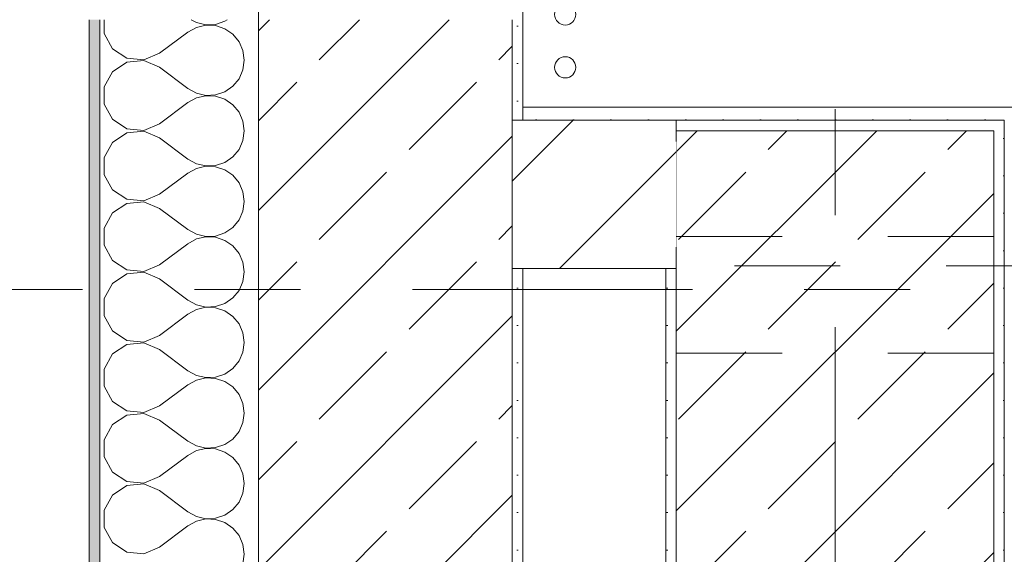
# Model space of a CAD drawing. Header units: metres. Extents: x -4 to 100, y -11 to 17.
# Tile 27 of 256: x -0.241 to 0.69, y 5.6 to 6.105. Entities that reach past the tile are written whole.
import ezdxf

# ---------------------------------------------------------------- set-up
doc = ezdxf.new("R2010")
doc.units = ezdxf.units.M
doc.header["$MEASUREMENT"] = 0
for name, pattern in [('Achse', [0.2, 0.1, -0.05, 0, -0.05]), ('Strichlinie doppelt', [0.546806, 0.264583, -0.105833, 0.070556, -0.105833]), ('Untersicht', [0.1, 0.075, -0.025]), ('Wipeout_Contour', [1, 0, -1])]:
    doc.linetypes.add(name, pattern=pattern)
for name, color, linetype in [('152 - Bemaßung_ Beschriftung.Ausbau', 7, 'Continuous'), ('451 - Universal.Achsen Raster', 7, 'Continuous'), ('603 - Struktur.Bodenplatte_ Decke Roh', 7, 'Continuous'), ('604 - Struktur.Wand Aussen', 7, 'Continuous'), ('605 - Struktur.Wand Innen', 7, 'Continuous'), ('607 - Struktur.Stütze', 7, 'Continuous'), ('608 - Struktur.Träger', 7, 'Continuous'), ('650 - Abdeckung.Fußboden Aufbau', 7, 'Continuous'), ('801 - HKLSE.Heizung_ Klima_ Lüftung', 7, 'Continuous'), ('Neubau_606 - Struktur.Wand Innen Ausbau', 7, 'Continuous'), ('Neubau_653 - Abdeckung.TB Verkofferung', 7, 'Continuous')]:
    doc.layers.add(name, color=color, linetype=linetype)
doc.styles.add('ERSTELLTER_STIL_2', font='txt')
doc.dimstyles.new('ERSTELLTER_STIL__3', dxfattribs={"dimtxt": 0.1, "dimasz": 0.0532, "dimexe": 0.18, "dimexo": 0.0625, "dimgap": 0, "dimtad": 1, "dimzin": 0, "dimdsep": 46, "dimtxsty": 'ERSTELLTER_STIL_2', "dimblk": 'ARROWHEAD_2', "dimblk1": 'ARROWHEAD_2', "dimblk2": 'ARROWHEAD_2', "dimcen": 0.09, "dimse1": 1, "dimse2": 1, "dimclrd": 7, "dimclre": 7, "dimclrt": 7, "dimazin": 0, "dimtfac": 1, "dimtdec": 4, "dimtmove": 0, "dimatfit": 3, "dimfxl": 1, "dimtolj": 1, "dimtzin": 0, "dimarcsym": 0})
doc.dimstyles.new('ERSTELLTER_STIL__4', dxfattribs={"dimtxt": 0.1, "dimasz": 0.0532, "dimexe": 0.18, "dimexo": 0.0625, "dimgap": 0, "dimtad": 1, "dimzin": 0, "dimdsep": 46, "dimtxsty": 'ERSTELLTER_STIL_2', "dimblk": 'ARROWHEAD_2', "dimblk1": 'ARROWHEAD_2', "dimblk2": 'ARROWHEAD_2', "dimcen": 0.09, "dimse1": 1, "dimse2": 1, "dimclrd": 7, "dimclre": 7, "dimclrt": 7, "dimazin": 0, "dimtfac": 1, "dimtdec": 4, "dimtmove": 2, "dimatfit": 3, "dimfxl": 1, "dimtolj": 1, "dimtzin": 0, "dimarcsym": 0})
doc.dimstyles.new('ERSTELLTER_STIL__5', dxfattribs={"dimtxt": 0.1, "dimasz": 0.0532, "dimexe": 0.18, "dimexo": 0.0625, "dimgap": 0, "dimtad": 1, "dimtih": 1, "dimtoh": 1, "dimzin": 0, "dimdsep": 46, "dimtxsty": 'ERSTELLTER_STIL_2', "dimblk": 'ARROWHEAD_2', "dimblk1": 'ARROWHEAD_2', "dimblk2": 'ARROWHEAD_2', "dimcen": 0.09, "dimse1": 1, "dimse2": 1, "dimclrd": 7, "dimclre": 7, "dimclrt": 7, "dimazin": 0, "dimtfac": 1, "dimtdec": 4, "dimtmove": 0, "dimatfit": 3, "dimfxl": 1, "dimtolj": 1, "dimtzin": 0, "dimarcsym": 0})
pattern_1 = [(45, (0, 0), (-0.0848528, 0.0848528), []), (45, (-0.04243, 0.04243), (-0.0848528, 0.0848528), [0.09, -0.03])]
pattern_2 = [(45, (0, 0), (-0.01767767, 0.01767767), [0, -0.025])]
pattern_3 = [(45, (0, 0), (-0.0636396, 0.0636396), [])]

# ---------------------------------------------------------------- blocks, each defined once
blk = doc.blocks.new('*X17')
at = {"layer": 'Neubau_606 - Struktur.Wand Innen Ausbau', "color": 7, "linetype": 'Continuous', "lineweight": 5}
for p, q in [((0.24074, 5.99467), (0.23821, 5.9926)), ((0.24362, 5.99621), (0.24074, 5.99467)), ((0.24675, 5.99716), (0.24362, 5.99621)), ((0.25, 5.99748), (0.24675, 5.99716)), ((0.25325, 5.99716), (0.25, 5.99748)), ((0.25638, 5.99621), (0.25325, 5.99716)), ((0.25926, 5.99467), (0.25638, 5.99621)), ((0.26179, 5.9926), (0.25926, 5.99467)), ((0.27407, 5.99467), (0.27155, 5.9926)), ((0.27696, 5.99621), (0.27407, 5.99467)), ((0.28008, 5.99716), (0.27696, 5.99621)), ((0.28333, 5.99748), (0.28008, 5.99716)), ((0.28658, 5.99716), (0.28333, 5.99748)), ((0.28971, 5.99621), (0.28658, 5.99716)), ((0.29259, 5.99467), (0.28971, 5.99621)), ((0.29512, 5.9926), (0.29259, 5.99467)), ((0.30741, 5.99467), (0.30488, 5.9926)), ((0.31029, 5.99621), (0.30741, 5.99467)), ((0.31342, 5.99716), (0.31029, 5.99621)), ((0.31667, 5.99748), (0.31342, 5.99716)), ((0.31992, 5.99716), (0.31667, 5.99748)), ((0.32304, 5.99621), (0.31992, 5.99716)), ((0.32593, 5.99467), (0.32304, 5.99621)), ((0.32845, 5.9926), (0.32593, 5.99467)), ((0.34074, 5.99467), (0.33821, 5.9926)), ((0.34362, 5.99621), (0.34074, 5.99467)), ((0.34675, 5.99716), (0.34362, 5.99621)), ((0.35, 5.99748), (0.34675, 5.99716)), ((0.35325, 5.99716), (0.35, 5.99748)), ((0.35638, 5.99621), (0.35325, 5.99716)), ((0.35926, 5.99467), (0.35638, 5.99621)), ((0.36179, 5.9926), (0.35926, 5.99467)), ((0.23614, 5.99008), (0.235, 5.98794)), ((0.23821, 5.9926), (0.23614, 5.99008)), ((0.26386, 5.99008), (0.26179, 5.9926)), ((0.2654, 5.98719), (0.26386, 5.99008)), ((0.26635, 5.98407), (0.2654, 5.98719)), ((0.26667, 5.98082), (0.26635, 5.98407)), ((0.26699, 5.98407), (0.26667, 5.98082)), ((0.26794, 5.98719), (0.26699, 5.98407)), ((0.26948, 5.99008), (0.26794, 5.98719)), ((0.27155, 5.9926), (0.26948, 5.99008)), ((0.29719, 5.99008), (0.29512, 5.9926)), ((0.29873, 5.98719), (0.29719, 5.99008)), ((0.29968, 5.98407), (0.29873, 5.98719)), ((0.3, 5.98082), (0.29968, 5.98407)), ((0.30032, 5.98407), (0.3, 5.98082)), ((0.30127, 5.98719), (0.30032, 5.98407)), ((0.30281, 5.99008), (0.30127, 5.98719)), ((0.30488, 5.9926), (0.30281, 5.99008)), ((0.33052, 5.99008), (0.32845, 5.9926)), ((0.33206, 5.98719), (0.33052, 5.99008)), ((0.33301, 5.98407), (0.33206, 5.98719)), ((0.33333, 5.98082), (0.33301, 5.98407)), ((0.33365, 5.98407), (0.33333, 5.98082)), ((0.3346, 5.98719), (0.33365, 5.98407)), ((0.33614, 5.99008), (0.3346, 5.98719)), ((0.33821, 5.9926), (0.33614, 5.99008)), ((0.36386, 5.99008), (0.36179, 5.9926)), ((0.3654, 5.98719), (0.36386, 5.99008)), ((0.36635, 5.98407), (0.3654, 5.98719)), ((0.36667, 5.98082), (0.36635, 5.98407)), ((0.36699, 5.98407), (0.36667, 5.98082)), ((0.36794, 5.98719), (0.36699, 5.98407)), ((0.36948, 5.99008), (0.36794, 5.98719)), ((0.36999, 5.9907), (0.36948, 5.99008)), ((0.26667, 5.98082), (0.25, 5.91415)), ((0.26667, 5.98082), (0.28333, 5.91415)), ((0.3, 5.98082), (0.28333, 5.91415)), ((0.3, 5.98082), (0.31667, 5.91415)), ((0.33333, 5.98082), (0.31667, 5.91415)), ((0.33333, 5.98082), (0.35, 5.91415)), ((0.36667, 5.98082), (0.35, 5.91415)), ((0.36667, 5.98082), (0.36999, 5.96753)), ((0.235, 5.97415), (0.25, 5.91415)), ((0.24873, 5.90777), (0.24968, 5.9109)), ((0.24968, 5.9109), (0.25, 5.91415)), ((0.25, 5.91415), (0.25032, 5.9109)), ((0.25032, 5.9109), (0.25127, 5.90777)), ((0.28206, 5.90777), (0.28301, 5.9109)), ((0.28301, 5.9109), (0.28333, 5.91415)), ((0.28333, 5.91415), (0.28365, 5.9109)), ((0.28365, 5.9109), (0.2846, 5.90777)), ((0.3154, 5.90777), (0.31635, 5.9109)), ((0.31635, 5.9109), (0.31667, 5.91415)), ((0.31667, 5.91415), (0.31699, 5.9109)), ((0.31699, 5.9109), (0.31794, 5.90777)), ((0.34873, 5.90777), (0.34968, 5.9109)), ((0.34968, 5.9109), (0.35, 5.91415)), ((0.35, 5.91415), (0.35032, 5.9109)), ((0.35032, 5.9109), (0.35127, 5.90777)), ((0.23971, 5.89875), (0.24259, 5.90029)), ((0.24259, 5.90029), (0.24512, 5.90236)), ((0.24512, 5.90236), (0.24719, 5.90489)), ((0.24719, 5.90489), (0.24873, 5.90777)), ((0.25127, 5.90777), (0.25281, 5.90489)), ((0.25281, 5.90489), (0.25488, 5.90236)), ((0.25488, 5.90236), (0.25741, 5.90029)), ((0.25741, 5.90029), (0.26029, 5.89875)), ((0.27304, 5.89875), (0.27593, 5.90029)), ((0.27593, 5.90029), (0.27845, 5.90236)), ((0.27845, 5.90236), (0.28052, 5.90489)), ((0.28052, 5.90489), (0.28206, 5.90777)), ((0.2846, 5.90777), (0.28614, 5.90489)), ((0.28614, 5.90489), (0.28821, 5.90236)), ((0.28821, 5.90236), (0.29074, 5.90029)), ((0.29074, 5.90029), (0.29362, 5.89875)), ((0.30638, 5.89875), (0.30926, 5.90029)), ((0.30926, 5.90029), (0.31179, 5.90236)), ((0.31179, 5.90236), (0.31386, 5.90489)), ((0.31386, 5.90489), (0.3154, 5.90777)), ((0.31794, 5.90777), (0.31948, 5.90489)), ((0.31948, 5.90489), (0.32155, 5.90236)), ((0.32155, 5.90236), (0.32407, 5.90029)), ((0.32407, 5.90029), (0.32696, 5.89875)), ((0.33971, 5.89875), (0.34259, 5.90029)), ((0.34259, 5.90029), (0.34512, 5.90236)), ((0.34512, 5.90236), (0.34719, 5.90489)), ((0.34719, 5.90489), (0.34873, 5.90777)), ((0.35127, 5.90777), (0.35281, 5.90489)), ((0.35281, 5.90489), (0.35488, 5.90236)), ((0.35488, 5.90236), (0.35741, 5.90029)), ((0.35741, 5.90029), (0.36029, 5.89875)), ((0.235, 5.89765), (0.23658, 5.8978)), ((0.23658, 5.8978), (0.23971, 5.89875)), ((0.26029, 5.89875), (0.26342, 5.8978)), ((0.26342, 5.8978), (0.26667, 5.89748)), ((0.26667, 5.89748), (0.26992, 5.8978)), ((0.26992, 5.8978), (0.27304, 5.89875)), ((0.29362, 5.89875), (0.29675, 5.8978)), ((0.29675, 5.8978), (0.3, 5.89748)), ((0.3, 5.89748), (0.30325, 5.8978)), ((0.30325, 5.8978), (0.30638, 5.89875)), ((0.32696, 5.89875), (0.33008, 5.8978)), ((0.33008, 5.8978), (0.33333, 5.89748)), ((0.33333, 5.89748), (0.33658, 5.8978)), ((0.33658, 5.8978), (0.33971, 5.89875)), ((0.36029, 5.89875), (0.36342, 5.8978)), ((0.36342, 5.8978), (0.36667, 5.89748)), ((0.36667, 5.89748), (0.36992, 5.8978)), ((0.36992, 5.8978), (0.36999, 5.89782))]:
    blk.add_line(p, q, dxfattribs=at)
blk = doc.blocks.new('*X57')
at = {"layer": '604 - Struktur.Wand Aussen', "color": 7, "linetype": 'Continuous', "lineweight": 5}
for p, q in [((-0.16066, 6.105), (-0.16066, 6.09188)), ((-0.07865, 6.105), (-0.07362, 6.10222)), ((-0.04676, 6.10352), (-0.0446, 6.105)), ((-0.07362, 6.09778), (-0.08167, 6.09333)), ((-0.07362, 6.10222), (-0.06466, 6.10013)), ((-0.06466, 6.09987), (-0.07362, 6.09778)), ((-0.06466, 6.10013), (-0.05547, 6.10058)), ((-0.05547, 6.09942), (-0.06466, 6.09987)), ((-0.05547, 6.10058), (-0.04676, 6.10352)), ((-0.04676, 6.09648), (-0.05547, 6.09942)), ((-0.03918, 6.09127), (-0.04676, 6.09648)), ((-0.16066, 6.09188), (-0.15299, 6.07757)), ((-0.10833, 6.07333), (-0.08167, 6.09333)), ((-0.03331, 6.08419), (-0.03918, 6.09127)), ((-0.15299, 6.07757), (-0.13947, 6.06858)), ((-0.0296, 6.07578), (-0.03331, 6.08419)), ((-0.13947, 6.06858), (-0.1233, 6.06705)), ((-0.1233, 6.06705), (-0.10833, 6.07333)), ((-0.02833, 6.06667), (-0.0296, 6.07578)), ((-0.13947, 6.06475), (-0.15299, 6.05576)), ((-0.1233, 6.06629), (-0.13947, 6.06475)), ((-0.10833, 6.06), (-0.1233, 6.06629)), ((-0.10833, 6.06), (-0.08167, 6.04)), ((-0.0296, 6.05756), (-0.02833, 6.06667)), ((-0.15299, 6.05576), (-0.16066, 6.04145)), ((-0.03918, 6.04206), (-0.03331, 6.04914)), ((-0.03331, 6.04914), (-0.0296, 6.05756)), ((-0.16066, 6.04145), (-0.16066, 6.02521)), ((-0.08167, 6.04), (-0.07362, 6.03555)), ((-0.04676, 6.03685), (-0.03918, 6.04206)), ((-0.07362, 6.03112), (-0.08167, 6.02667)), ((-0.07362, 6.03555), (-0.06466, 6.03347)), ((-0.06466, 6.0332), (-0.07362, 6.03112)), ((-0.06466, 6.03347), (-0.05547, 6.03391)), ((-0.05547, 6.03275), (-0.06466, 6.0332)), ((-0.05547, 6.03391), (-0.04676, 6.03685)), ((-0.04676, 6.02981), (-0.05547, 6.03275)), ((-0.16066, 6.02521), (-0.15299, 6.0109)), ((-0.10833, 6.00667), (-0.08167, 6.02667)), ((-0.03918, 6.02461), (-0.04676, 6.02981)), ((-0.03331, 6.01752), (-0.03918, 6.02461)), ((-0.0296, 6.00911), (-0.03331, 6.01752)), ((-0.15299, 6.0109), (-0.13947, 6.00192)), ((-0.1233, 6.00038), (-0.10833, 6.00667)), ((-0.02833, 6), (-0.0296, 6.00911)), ((-0.13947, 5.99808), (-0.15299, 5.9891)), ((-0.13947, 6.00192), (-0.1233, 6.00038)), ((-0.1233, 5.99962), (-0.13947, 5.99808)), ((-0.10833, 5.99333), (-0.1233, 5.99962)), ((-0.10833, 5.99333), (-0.08167, 5.97333)), ((-0.0296, 5.99089), (-0.02833, 6)), ((-0.15299, 5.9891), (-0.16066, 5.97479)), ((-0.03331, 5.98248), (-0.0296, 5.99089)), ((-0.16066, 5.97479), (-0.16066, 5.95855)), ((-0.04676, 5.97019), (-0.03918, 5.97539)), ((-0.03918, 5.97539), (-0.03331, 5.98248)), ((-0.08167, 5.97333), (-0.07362, 5.96888)), ((-0.07362, 5.96888), (-0.06466, 5.9668)), ((-0.06466, 5.96653), (-0.07362, 5.96445)), ((-0.06466, 5.9668), (-0.05547, 5.96725)), ((-0.05547, 5.96609), (-0.06466, 5.96653)), ((-0.05547, 5.96725), (-0.04676, 5.97019)), ((-0.04676, 5.96315), (-0.05547, 5.96609)), ((-0.16066, 5.95855), (-0.15299, 5.94424)), ((-0.10833, 5.94), (-0.08167, 5.96)), ((-0.07362, 5.96445), (-0.08167, 5.96)), ((-0.03918, 5.95794), (-0.04676, 5.96315)), ((-0.03331, 5.95086), (-0.03918, 5.95794)), ((-0.0296, 5.94244), (-0.03331, 5.95086)), ((-0.15299, 5.94424), (-0.13947, 5.93525)), ((-0.1233, 5.93371), (-0.10833, 5.94)), ((-0.02833, 5.93333), (-0.0296, 5.94244)), ((-0.13947, 5.93142), (-0.15299, 5.92243)), ((-0.13947, 5.93525), (-0.1233, 5.93371)), ((-0.1233, 5.93295), (-0.13947, 5.93142)), ((-0.10833, 5.92667), (-0.1233, 5.93295)), ((-0.0296, 5.92422), (-0.02833, 5.93333)), ((-0.15299, 5.92243), (-0.16066, 5.90812)), ((-0.10833, 5.92667), (-0.08167, 5.90667)), ((-0.03331, 5.91581), (-0.0296, 5.92422)), ((-0.03918, 5.90873), (-0.03331, 5.91581)), ((-0.16066, 5.90812), (-0.16066, 5.89188)), ((-0.08167, 5.90667), (-0.07362, 5.90222)), ((-0.07362, 5.90222), (-0.06466, 5.90013)), ((-0.06466, 5.90013), (-0.05547, 5.90058)), ((-0.05547, 5.90058), (-0.04676, 5.90352)), ((-0.04676, 5.90352), (-0.03918, 5.90873)), ((-0.16066, 5.89188), (-0.15299, 5.87757)), ((-0.10833, 5.87333), (-0.08167, 5.89333)), ((-0.07362, 5.89778), (-0.08167, 5.89333)), ((-0.06466, 5.89987), (-0.07362, 5.89778)), ((-0.05547, 5.89942), (-0.06466, 5.89987)), ((-0.04676, 5.89648), (-0.05547, 5.89942)), ((-0.03918, 5.89127), (-0.04676, 5.89648)), ((-0.03331, 5.88419), (-0.03918, 5.89127)), ((-0.0296, 5.87578), (-0.03331, 5.88419)), ((-0.15299, 5.87757), (-0.13947, 5.86858)), ((-0.1233, 5.86705), (-0.10833, 5.87333)), ((-0.02833, 5.86667), (-0.0296, 5.87578)), ((-0.13947, 5.86475), (-0.15299, 5.85576)), ((-0.13947, 5.86858), (-0.1233, 5.86705)), ((-0.1233, 5.86629), (-0.13947, 5.86475)), ((-0.10833, 5.86), (-0.1233, 5.86629)), ((-0.0296, 5.85756), (-0.02833, 5.86667)), ((-0.15299, 5.85576), (-0.16066, 5.84145)), ((-0.10833, 5.86), (-0.08167, 5.84)), ((-0.03331, 5.84914), (-0.0296, 5.85756)), ((-0.03918, 5.84206), (-0.03331, 5.84914)), ((-0.16066, 5.84145), (-0.16066, 5.82521)), ((-0.08167, 5.84), (-0.07362, 5.83555)), ((-0.07362, 5.83555), (-0.06466, 5.83347)), ((-0.05547, 5.83391), (-0.04676, 5.83685)), ((-0.04676, 5.83685), (-0.03918, 5.84206)), ((-0.10833, 5.80667), (-0.08167, 5.82667)), ((-0.07362, 5.83112), (-0.08167, 5.82667)), ((-0.06466, 5.8332), (-0.07362, 5.83112)), ((-0.06466, 5.83347), (-0.05547, 5.83391)), ((-0.05547, 5.83275), (-0.06466, 5.8332)), ((-0.04676, 5.82981), (-0.05547, 5.83275)), ((-0.03918, 5.82461), (-0.04676, 5.82981)), ((-0.16066, 5.82521), (-0.15299, 5.8109)), ((-0.03331, 5.81752), (-0.03918, 5.82461)), ((-0.0296, 5.80911), (-0.03331, 5.81752)), ((-0.15299, 5.8109), (-0.13947, 5.80192)), ((-0.02833, 5.8), (-0.0296, 5.80911)), ((-0.13947, 5.79808), (-0.15299, 5.7891)), ((-0.13947, 5.80192), (-0.1233, 5.80038)), ((-0.1233, 5.79962), (-0.13947, 5.79808)), ((-0.1233, 5.80038), (-0.10833, 5.80667)), ((-0.10833, 5.79333), (-0.1233, 5.79962)), ((-0.0296, 5.79089), (-0.02833, 5.8)), ((-0.15299, 5.7891), (-0.16066, 5.77479)), ((-0.10833, 5.79333), (-0.08167, 5.77333)), ((-0.03331, 5.78248), (-0.0296, 5.79089)), ((-0.03918, 5.77539), (-0.03331, 5.78248)), ((-0.16066, 5.77479), (-0.16066, 5.75855)), ((-0.08167, 5.77333), (-0.07362, 5.76888)), ((-0.05547, 5.76725), (-0.04676, 5.77019)), ((-0.04676, 5.77019), (-0.03918, 5.77539)), ((-0.07362, 5.76445), (-0.08167, 5.76)), ((-0.07362, 5.76888), (-0.06466, 5.7668)), ((-0.06466, 5.76653), (-0.07362, 5.76445)), ((-0.06466, 5.7668), (-0.05547, 5.76725)), ((-0.05547, 5.76609), (-0.06466, 5.76653)), ((-0.04676, 5.76315), (-0.05547, 5.76609)), ((-0.03918, 5.75794), (-0.04676, 5.76315)), ((-0.16066, 5.75855), (-0.15299, 5.74424)), ((-0.10833, 5.74), (-0.08167, 5.76)), ((-0.03331, 5.75086), (-0.03918, 5.75794)), ((-0.15299, 5.74424), (-0.13947, 5.73525)), ((-0.0296, 5.74244), (-0.03331, 5.75086)), ((-0.02833, 5.73333), (-0.0296, 5.74244)), ((-0.13947, 5.73525), (-0.1233, 5.73371)), ((-0.1233, 5.73295), (-0.13947, 5.73142)), ((-0.1233, 5.73371), (-0.10833, 5.74)), ((-0.10833, 5.72667), (-0.1233, 5.73295)), ((-0.0296, 5.72422), (-0.02833, 5.73333)), ((-0.13947, 5.73142), (-0.15299, 5.72243)), ((-0.10833, 5.72667), (-0.08167, 5.70667)), ((-0.03331, 5.71581), (-0.0296, 5.72422)), ((-0.15299, 5.72243), (-0.16066, 5.70812)), ((-0.03918, 5.70873), (-0.03331, 5.71581)), ((-0.16066, 5.70812), (-0.16066, 5.69188)), ((-0.08167, 5.70667), (-0.07362, 5.70222)), ((-0.04676, 5.70352), (-0.03918, 5.70873)), ((-0.07362, 5.69778), (-0.08167, 5.69333)), ((-0.07362, 5.70222), (-0.06466, 5.70013)), ((-0.06466, 5.69987), (-0.07362, 5.69778)), ((-0.06466, 5.70013), (-0.05547, 5.70058)), ((-0.05547, 5.69942), (-0.06466, 5.69987)), ((-0.05547, 5.70058), (-0.04676, 5.70352)), ((-0.04676, 5.69648), (-0.05547, 5.69942)), ((-0.03918, 5.69127), (-0.04676, 5.69648)), ((-0.16066, 5.69188), (-0.15299, 5.67757)), ((-0.10833, 5.67333), (-0.08167, 5.69333)), ((-0.03331, 5.68419), (-0.03918, 5.69127)), ((-0.15299, 5.67757), (-0.13947, 5.66858)), ((-0.0296, 5.67578), (-0.03331, 5.68419)), ((-0.13947, 5.66858), (-0.1233, 5.66705)), ((-0.1233, 5.66705), (-0.10833, 5.67333)), ((-0.02833, 5.66667), (-0.0296, 5.67578)), ((-0.13947, 5.66475), (-0.15299, 5.65576)), ((-0.1233, 5.66629), (-0.13947, 5.66475)), ((-0.10833, 5.66), (-0.1233, 5.66629)), ((-0.10833, 5.66), (-0.08167, 5.64)), ((-0.0296, 5.65756), (-0.02833, 5.66667)), ((-0.15299, 5.65576), (-0.16066, 5.64145)), ((-0.03918, 5.64206), (-0.03331, 5.64914)), ((-0.03331, 5.64914), (-0.0296, 5.65756)), ((-0.16066, 5.64145), (-0.16066, 5.62521)), ((-0.08167, 5.64), (-0.07362, 5.63555)), ((-0.04676, 5.63685), (-0.03918, 5.64206)), ((-0.07362, 5.63112), (-0.08167, 5.62667)), ((-0.07362, 5.63555), (-0.06466, 5.63347)), ((-0.06466, 5.6332), (-0.07362, 5.63112)), ((-0.06466, 5.63347), (-0.05547, 5.63391)), ((-0.05547, 5.63275), (-0.06466, 5.6332)), ((-0.05547, 5.63391), (-0.04676, 5.63685)), ((-0.04676, 5.62981), (-0.05547, 5.63275)), ((-0.16066, 5.62521), (-0.15299, 5.6109)), ((-0.10833, 5.60667), (-0.08167, 5.62667)), ((-0.03918, 5.62461), (-0.04676, 5.62981)), ((-0.03331, 5.61752), (-0.03918, 5.62461)), ((-0.0296, 5.60911), (-0.03331, 5.61752)), ((-0.15299, 5.6109), (-0.13947, 5.60192)), ((-0.1233, 5.60038), (-0.10833, 5.60667)), ((-0.02833, 5.6), (-0.0296, 5.60911)), ((-0.13947, 5.60192), (-0.1233, 5.60038)), ((-0.0296, 5.59089), (-0.02833, 5.6))]:
    blk.add_line(p, q, dxfattribs=at)
blk = doc.blocks.new('*D414')
at = {"layer": '152 - Bemaßung_ Beschriftung.Ausbau', "color": 7, "linetype": 'Continuous', "lineweight": 5}
for p, q in [((-1.21, 6.12521), (-1.14, 6.08479)), ((-1.175, 0.005), (-1.175, 6.105)), ((-1.21, 0.02521), (-1.14, -0.01521)), ((-1.1225, 0.005), (-1.2275, 0.005)), ((-1.175, -0.145), (-1.175, 0.005))]:
    blk.add_line(p, q, dxfattribs=at)
at = {"layer": '152 - Bemaßung_ Beschriftung.Ausbau', "color": 7, "lineweight": 5, "insert": (-1.195, 2.92197), "char_height": 0.1, "attachment_point": 7, "rotation": 90, "style": 'ERSTELLTER_STIL_2'}
blk.add_mtext('\\A1;{\\pql;\\fArial|b0|i0|c0|p38;6,10}', dxfattribs=at)
blk = doc.blocks.new('ARROWHEAD_2')
at = {"color": 0, "linetype": 'Continuous', "lineweight": 0}
for p, q in [((-0.378, -0.655), (0.378, 0.655)), ((0, 0), (-1, 0))]:
    blk.add_line(p, q, dxfattribs=at)
blk = doc.blocks.new('*D415')
at = {"layer": '152 - Bemaßung_ Beschriftung.Ausbau', "color": 7, "linetype": 'Continuous', "lineweight": 5}
for p, q in [((-1.21, 7.91521), (-1.14, 7.87479)), ((-1.175, 6.105), (-1.175, 7.895)), ((-1.21, 6.12521), (-1.14, 6.08479)), ((-1.1225, 6.105), (-1.2275, 6.105)), ((-1.175, 0.005), (-1.175, 6.105))]:
    blk.add_line(p, q, dxfattribs=at)
at = {"layer": '152 - Bemaßung_ Beschriftung.Ausbau', "color": 7, "lineweight": 5, "char_height": 0.1, "attachment_point": 7, "rotation": 90, "style": 'ERSTELLTER_STIL_2'}
for s, insert in [('\\A1;{\\pql;\\fArial|b0|i0|c0|p38;1,79}', (-1.195, 6.86697)), ('\\A1;{\\pql;\\fArial|b0|i0|c0|p38;2,01}', (-1.055, 6.86697))]:
    blk.add_mtext(s, dxfattribs=dict(at, insert=insert))
blk = doc.blocks.new('*D420')
at = {"layer": '152 - Bemaßung_ Beschriftung.Ausbau', "color": 7, "linetype": 'Continuous', "lineweight": 5}
for p, q in [((-1.71, 5.89269), (-1.64, 5.85228)), ((-1.675, 0.245), (-1.675, 5.87248)), ((-1.71, 0.26521), (-1.64, 0.22479)), ((-1.6225, 0.245), (-1.7275, 0.245)), ((-1.675, 0.005), (-1.675, 0.245))]:
    blk.add_line(p, q, dxfattribs=at)
at = {"layer": '152 - Bemaßung_ Beschriftung.Ausbau', "color": 7, "lineweight": 5, "char_height": 0.1, "attachment_point": 7, "rotation": 90, "style": 'ERSTELLTER_STIL_2'}
for s, insert in [('\\A1;{\\pql;\\fArial|b0|i0|c0|p38;15}', (-1.695, 5.70048)), ('\\A1;{\\pql;\\fArial|b0|i0|c0|p38;5,62\\fArial|b0|i0|c0|p38;\\A1{\\H.66x;\\S75^  ;}}', (-1.67559, 2.79974))]:
    blk.add_mtext(s, dxfattribs=dict(at, insert=insert))
blk = doc.blocks.new('*D421')
at = {"layer": '152 - Bemaßung_ Beschriftung.Ausbau', "color": 7, "linetype": 'Continuous', "lineweight": 5}
for p, q in [((-1.71, 6.04269), (-1.64, 6.00228)), ((-1.675, 5.87248), (-1.675, 6.02248)), ((-1.71, 5.89269), (-1.64, 5.85228)), ((-1.6225, 5.87248), (-1.7275, 5.87248)), ((-1.675, 0.245), (-1.675, 5.87248))]:
    blk.add_line(p, q, dxfattribs=at)
blk = doc.blocks.new('*D422')
at = {"layer": '152 - Bemaßung_ Beschriftung.Ausbau', "color": 7, "linetype": 'Continuous', "lineweight": 5}
for p, q in [((-1.71, 8.09769), (-1.64, 8.05728)), ((-1.675, 6.02248), (-1.675, 8.07748)), ((-1.71, 6.04269), (-1.64, 6.00228)), ((-1.6225, 6.02248), (-1.7275, 6.02248)), ((-1.675, 5.87248), (-1.675, 6.02248))]:
    blk.add_line(p, q, dxfattribs=at)
at = {"layer": '152 - Bemaßung_ Beschriftung.Ausbau', "color": 7, "lineweight": 5, "char_height": 0.1, "attachment_point": 7, "rotation": 90, "style": 'ERSTELLTER_STIL_2'}
for s, insert in [('\\A1;{\\pql;\\fArial|b0|i0|c0|p38;15}', (-1.6845, 8.07737)), ('\\A1;{\\pql;\\fArial|b0|i0|c0|p38;2,05\\fArial|b0|i0|c0|p38;\\A1{\\H.66x;\\S5^  ;}}', (-1.67559, 6.89191))]:
    blk.add_mtext(s, dxfattribs=dict(at, insert=insert))
blk = doc.blocks.new('*D423')
at = {"layer": '152 - Bemaßung_ Beschriftung.Ausbau', "color": 7, "linetype": 'Continuous', "lineweight": 5}
for p, q in [((-1.71, 8.24769), (-1.64, 8.20728)), ((-1.675, 8.07748), (-1.675, 8.22748)), ((-1.71, 8.09769), (-1.64, 8.05728)), ((-1.6225, 8.07748), (-1.7275, 8.07748)), ((-1.675, 6.02248), (-1.675, 8.07748))]:
    blk.add_line(p, q, dxfattribs=at)
blk = doc.blocks.new('*D432')
at = {"layer": '152 - Bemaßung_ Beschriftung.Ausbau', "color": 7, "linetype": 'Continuous', "lineweight": 5}
for p, q in [((-2.21, 6.02019), (-2.14, 5.97978)), ((-2.175, 5.19998), (-2.175, 5.99998)), ((-2.21, 5.22019), (-2.14, 5.17978)), ((-2.1225, 5.19998), (-2.2275, 5.19998)), ((-2.175, 0.69998), (-2.175, 5.19998))]:
    blk.add_line(p, q, dxfattribs=at)
at = {"layer": '152 - Bemaßung_ Beschriftung.Ausbau', "color": 7, "lineweight": 5, "insert": (-2.195, 5.5241), "char_height": 0.1, "attachment_point": 7, "rotation": 90, "style": 'ERSTELLTER_STIL_2'}
blk.add_mtext('\\A1;{\\pql;\\fArial|b0|i0|c0|p38;80}', dxfattribs=at)
blk = doc.blocks.new('*D433')
at = {"layer": '152 - Bemaßung_ Beschriftung.Ausbau', "color": 7, "linetype": 'Continuous', "lineweight": 5}
for p, q in [((-2.21, 8.12019), (-2.14, 8.07978)), ((-2.175, 5.99998), (-2.175, 8.09998)), ((-2.21, 6.02019), (-2.14, 5.97978)), ((-2.1225, 5.99998), (-2.2275, 5.99998)), ((-2.175, 5.19998), (-2.175, 5.99998))]:
    blk.add_line(p, q, dxfattribs=at)
at = {"layer": '152 - Bemaßung_ Beschriftung.Ausbau', "color": 7, "lineweight": 5, "insert": (-2.195, 6.91695), "char_height": 0.1, "attachment_point": 7, "rotation": 90, "style": 'ERSTELLTER_STIL_2'}
blk.add_mtext('\\A1;{\\pql;\\fArial|b0|i0|c0|p38;2,10}', dxfattribs=at)
blk = doc.blocks.new('*D434')
at = {"layer": '152 - Bemaßung_ Beschriftung.Ausbau', "color": 7, "linetype": 'Continuous', "lineweight": 5}
for p, q in [((-2.21, 8.52019), (-2.14, 8.47978)), ((-2.175, 8.09998), (-2.175, 8.49998)), ((-2.21, 8.12019), (-2.14, 8.07978)), ((-2.1225, 8.09998), (-2.2275, 8.09998)), ((-2.175, 5.99998), (-2.175, 8.09998))]:
    blk.add_line(p, q, dxfattribs=at)
at = {"layer": '152 - Bemaßung_ Beschriftung.Ausbau', "color": 7, "lineweight": 5, "insert": (-2.195, 8.2241), "char_height": 0.1, "attachment_point": 7, "rotation": 90, "style": 'ERSTELLTER_STIL_2'}
blk.add_mtext('\\A1;{\\pql;\\fArial|b0|i0|c0|p38;40}', dxfattribs=at)
blk = doc.blocks.new('*D440')
at = {"layer": '152 - Bemaßung_ Beschriftung.Ausbau', "color": 7, "linetype": 'Continuous', "lineweight": 5}
for p, q in [((-2.675, 13.845), (-2.675, 13.87923)), ((-2.64, 13.82479), (-2.71, 13.86521)), ((-2.6225, 13.845), (-2.7275, 13.845)), ((-2.675, -0.145), (-2.675, 13.845)), ((-2.71, -0.12479), (-2.64, -0.16521)), ((-2.6225, -0.145), (-2.7275, -0.145)), ((-2.675, -0.17923), (-2.675, -0.145))]:
    blk.add_line(p, q, dxfattribs=at)
at = {"layer": '152 - Bemaßung_ Beschriftung.Ausbau', "color": 7, "lineweight": 5, "insert": (-2.695, 6.67903), "char_height": 0.1, "attachment_point": 7, "rotation": 90, "style": 'ERSTELLTER_STIL_2'}
blk.add_mtext('\\A1;{\\pql;\\fArial|b0|i0|c0|p38;13,99}', dxfattribs=at)
blk = doc.blocks.new('*D642')
at = {"layer": '152 - Bemaßung_ Beschriftung.Ausbau', "color": 7, "linetype": 'Continuous', "lineweight": 5}
for p, q in [((0.67999, 4.33748), (0.67999, 4.44248)), ((1.68999, 4.33748), (1.68999, 4.44248)), ((0.7002, 4.42498), (0.65978, 4.35498)), ((1.7102, 4.42498), (1.66978, 4.35498)), ((0.64576, 4.38998), (0.67999, 4.38998)), ((0.67999, 4.38998), (1.68999, 4.38998))]:
    blk.add_line(p, q, dxfattribs=at)
at = {"layer": '152 - Bemaßung_ Beschriftung.Ausbau', "color": 7, "lineweight": 5, "insert": (1.05196, 4.40998), "char_height": 0.1, "attachment_point": 7, "style": 'ERSTELLTER_STIL_2'}
blk.add_mtext('\\A1;{\\pql;\\fArial|b0|i0|c0|p38;1,01}', dxfattribs=at)

msp = doc.modelspace()

# ---------------------------------------------------------------- hatches: boundary and pattern name
at = {"layer": '604 - Struktur.Wand Aussen', "linetype": 'Continuous', "lineweight": 0, "true_color": 0x000000}
h = msp.add_hatch(dxfattribs=at)
h.set_pattern_fill('Verputz_0001', color=18, style=0, pattern_type=2)
h.set_pattern_definition([(0, (0, 0), (0, 0.0866025), [0, -0.05]), (0, (0.025, 0.0433), (0, 0.0866025), [0, -0.05])])
h.paths.add_polyline_path([(-0.175, -0.145), (-0.165, -0.145), (-0.165, 6.105), (-0.175, 6.105)])
at = {"layer": '607 - Struktur.Stütze', "linetype": 'Continuous', "lineweight": 0, "true_color": 0x000000}
h = msp.add_hatch(dxfattribs=at)
h.set_pattern_fill('Gips_0001', color=18, style=0, pattern_type=2)
h.set_pattern_definition(pattern_2)
h.paths.add_polyline_path([(0.67999, 5.19998), (0.37999, 5.19998), (0.37999, 5.18998), (0.68999, 5.18998), (0.68999, 6.00998), (0.37999, 6.00998), (0.37999, 5.99998), (0.67999, 5.99998)])
h = msp.add_hatch(dxfattribs=at)
h.set_pattern_fill('Beton__Stahlbeton_0001', color=18, style=0, pattern_type=2)
h.set_pattern_definition(pattern_1)
h.paths.add_polyline_path([(0.37999, 5.19998), (0.67999, 5.19998), (0.67999, 5.99998), (0.37999, 5.99998)])
h = msp.add_hatch(dxfattribs=at)
h.set_pattern_fill('Gips_0001', color=18, style=0, pattern_type=2)
h.set_pattern_definition(pattern_2)
h.paths.add_polyline_path([(0.36999, 5.32998), (0.37999, 5.32998), (0.37999, 5.86998), (0.36999, 5.86998)])
at = {"layer": 'Neubau_606 - Struktur.Wand Innen Ausbau', "linetype": 'Continuous', "lineweight": 0, "true_color": 0x000000}
h = msp.add_hatch(dxfattribs=at)
h.set_pattern_fill('Gips_0001', color=18, style=0, pattern_type=2)
h.set_pattern_definition(pattern_2)
h.paths.add_polyline_path([(0.235, 6.02248), (0.235, 6.00998), (1.68999, 6.00998), (1.68999, 6.02248)])
h = msp.add_hatch(dxfattribs=at)
h.set_pattern_fill('Gips_0001', color=18, style=0, pattern_type=2)
h.set_pattern_definition(pattern_2)
h.paths.add_polyline_path([(0.235, 6.00998), (0.235, 5.99748), (0.36999, 5.99748), (0.36999, 6.00998)])
h = msp.add_hatch(dxfattribs=at)
h.set_pattern_fill('Gips_0001', color=18, style=0, pattern_type=2)
h.set_pattern_definition(pattern_2)
h.paths.add_polyline_path([(0.235, 5.88498), (0.36999, 5.88498), (0.36999, 5.89748), (0.235, 5.89748)])
h = msp.add_hatch(dxfattribs=at)
h.set_pattern_fill('Gips_0001', color=18, style=0, pattern_type=2)
h.set_pattern_definition(pattern_2)
h.paths.add_polyline_path([(0.235, 5.87248), (0.36999, 5.87248), (0.36999, 5.88498), (0.235, 5.88498)])

# ---------------------------------------------------------------- linework, layer by layer
at = {"layer": '451 - Universal.Achsen Raster', "color": 160, "linetype": 'Strichlinie doppelt', "lineweight": 9, "true_color": 0x3232ff}
for p, q in [((0.52999, -10.585), (0.52999, 16.355)), ((64.93503, 5.84998), (-3.175, 5.84998))]:
    msp.add_line(p, q, dxfattribs=at)
at = {"layer": '603 - Struktur.Bodenplatte_ Decke Roh', "color": 7, "linetype": 'Continuous', "lineweight": 18, "flags": 128}
msp.add_lwpolyline([(-0.015, 13.695), (-0.015, 0.005), (43.89, 0.005)], dxfattribs=at)
at = {"layer": '604 - Struktur.Wand Aussen', "color": 7, "linetype": 'Continuous', "lineweight": 5}
msp.add_line((-0.165, 6.105), (-0.165, -0.005), dxfattribs=at)
at = {"layer": '604 - Struktur.Wand Aussen', "color": 7, "linetype": 'Continuous', "lineweight": 13}
msp.add_line((-0.015, 6.105), (-0.015, 0.245), dxfattribs=at)
at = {"layer": '604 - Struktur.Wand Aussen', "color": 7, "linetype": 'Continuous', "lineweight": 5, "flags": 128}
msp.add_lwpolyline([(-0.175, 6.105), (-0.175, -0.155)], dxfattribs=at)
at = {"layer": '607 - Struktur.Stütze', "color": 7, "linetype": 'Continuous', "lineweight": 5, "flags": 128}
for points in [[(0.37999, 5.18998), (0.68999, 5.18998), (0.68999, 6.00998), (0.37999, 6.00998)], [(0.36999, 5.86998), (0.36999, 5.32998)]]:
    msp.add_lwpolyline(points, dxfattribs=at)
at = {"layer": '607 - Struktur.Stütze', "color": 7, "linetype": 'Continuous', "lineweight": 13, "flags": 128}
msp.add_lwpolyline([(0.37999, 5.19998), (0.67999, 5.19998), (0.67999, 5.99998), (0.37999, 5.99998)], close=True, dxfattribs=at)
at = {"layer": '608 - Struktur.Träger', "color": 7, "linetype": 'Untersicht', "lineweight": 13}
msp.add_line((0.37999, 5.78998), (61.87999, 5.78998), dxfattribs=at)
at = {"layer": '650 - Abdeckung.Fußboden Aufbau', "color": 7, "linetype": 'Continuous', "lineweight": 13, "flags": 128}
for points in [[(1.68999, 8.22748), (1.68999, 8.07748), (0.235, 8.07748), (0.235, 6.02248)], [(0.235, 6.02248), (1.68999, 6.02248), (1.68999, 5.87248)], [(0.68999, 5.87248), (0.68999, 5.18998), (0.23476, 5.18998), (0.23476, 0.70998)], [(1.68999, 5.87248), (0.68999, 5.87248)]]:
    msp.add_lwpolyline(points, dxfattribs=at)
at = {"layer": '801 - HKLSE.Heizung_ Klima_ Lüftung', "color": 7, "linetype": 'Continuous', "lineweight": 5}
for centre in [(0.275, 6.10998), (0.275, 6.05998)]:
    msp.add_circle(centre, 0.01, dxfattribs=at)
at = {"layer": 'Neubau_606 - Struktur.Wand Innen Ausbau', "color": 1, "linetype": 'Continuous', "lineweight": 9}
for p, q in [((0.36999, 6.00998), (0.235, 6.00998)), ((0.36999, 5.88498), (0.235, 5.88498))]:
    msp.add_line(p, q, dxfattribs=at)
at = {"layer": 'Neubau_606 - Struktur.Wand Innen Ausbau', "color": 1, "linetype": 'Continuous', "lineweight": 13}
for p, q in [((0.36999, 5.99748), (0.235, 5.99748)), ((0.36999, 5.89748), (0.235, 5.89748))]:
    msp.add_line(p, q, dxfattribs=at)
at = {"layer": 'Neubau_606 - Struktur.Wand Innen Ausbau', "color": 1, "linetype": 'Continuous', "lineweight": 13, "flags": 128}
for points in [[(1.68999, 6.02248), (0.235, 6.02248)], [(0.235, 6.02248), (0.235, 5.87248)], [(0.235, 5.87248), (0.36999, 5.87248)]]:
    msp.add_lwpolyline(points, dxfattribs=at)
at = {"layer": 'Neubau_653 - Abdeckung.TB Verkofferung', "color": 1, "linetype": 'Untersicht', "lineweight": 9}
for p, q in [((0.235, 5.87248), (7.65499, 5.87248)), ((0.235, 5.05048), (0.235, 5.87248))]:
    msp.add_line(p, q, dxfattribs=at)

# ---------------------------------------------------------------- block references
at = {"layer": '604 - Struktur.Wand Aussen', "color": 7, "lineweight": 18}
msp.add_blockref('*X57', (0, 0), dxfattribs=at)
at = {"layer": 'Neubau_606 - Struktur.Wand Innen Ausbau', "color": 1, "lineweight": 13}
msp.add_blockref('*X17', (0, 0), dxfattribs=at)

# ---------------------------------------------------------------- dimensions: what is measured, and where the dimension line sits
at = {"layer": '152 - Bemaßung_ Beschriftung.Ausbau', "color": 7, "linetype": 'Continuous', "lineweight": 5}
for base, p1, p2, dimstyle, picture, middle in [((-2.675, 13.845), (-0.165, -0.145), (-0.165, 13.845), 'ERSTELLTER_STIL__3', '*D440', (-2.745, 6.84703)), ((-1.675, 8.22748), (5.76624, 8.07748), (5.76624, 8.22748), 'ERSTELLTER_STIL__4', '*D423', (-1.7345, 8.1536)), ((-1.175, 7.895), (0.105, 6.105), (0.105, 7.895), 'ERSTELLTER_STIL__3', '*D415', (-1.245, 6.99685)), ((-1.175, 6.105), (-0.015, 0.005), (0.105, 6.105), 'ERSTELLTER_STIL__3', '*D414', (-1.245, 3.05185))]:
    dim = msp.add_linear_dim(base=base, p1=p1, p2=p2, angle=90, dimstyle=dimstyle, dxfattribs=at)
    dim.commit()
    dim.dimension.update_dxf_attribs({"geometry": picture, "text_midpoint": middle, "dimtype": 160, "text_rotation": 90})
dim = msp.add_linear_dim(base=(1.68999, 4.38998), p1=(0.67999, 5.19998), p2=(1.68999, 5.86248), dimstyle='ERSTELLTER_STIL__5', dxfattribs=at)
dim.commit()
dim.dimension.update_dxf_attribs({"geometry": '*D642', "text_midpoint": (1.18184, 4.45998), "dimtype": 160})

# ---------------------------------------------------------------- next in the draw order: wipeouts: each hides what was drawn before it
at = {"color": 254, "linetype": 'Wipeout_Contour', "lineweight": 0, "ltscale": 23.861329}
msp.add_wipeout([(0.235, 5.86998), (0.235, 6.00998), (0.225, 6.00998), (0.225, 5.86998)], dxfattribs=at).dxf.layer = '605 - Struktur.Wand Innen'

# ---------------------------------------------------------------- next in the draw order: hatches: boundary and pattern name
at = {"layer": '604 - Struktur.Wand Aussen', "linetype": 'Continuous', "lineweight": 0, "true_color": 0x000000}
h = msp.add_hatch(dxfattribs=at)
h.set_pattern_fill('Beton__Stahlbeton_0001', color=18, style=0, pattern_type=2)
h.set_pattern_definition(pattern_1)
h.paths.add_polyline_path([(-0.015, 6.105), (-0.015, 0.245), (0.225, 0.245), (0.225, 6.105), (0.175, 6.105), (0.105, 6.105)])
at = {"layer": '605 - Struktur.Wand Innen', "linetype": 'Continuous', "lineweight": 0, "true_color": 0x000000}
h = msp.add_hatch(dxfattribs=at)
h.set_pattern_fill('MW_Ziegel_0001', color=18, style=0, pattern_type=2)
h.set_pattern_definition(pattern_3)
h.paths.add_polyline_path([(0.235, 5.86998), (0.235, 6.00998), (0.225, 6.00998), (0.225, 5.86998)])

# ---------------------------------------------------------------- next in the draw order: linework, layer by layer
at = {"layer": '604 - Struktur.Wand Aussen', "color": 7, "linetype": 'Continuous', "lineweight": 13}
for p, q in [((0.225, 6.00998), (0.225, 6.105)), ((0.225, 6.00998), (0.225, 5.86998)), ((0.225, 6.00998), (0.225, 5.86998)), ((0.225, 5.32998), (0.225, 5.86998))]:
    msp.add_line(p, q, dxfattribs=at)

# ---------------------------------------------------------------- next in the draw order: wipeouts: each hides what was drawn before it
at = {"color": 254, "linetype": 'Wipeout_Contour', "lineweight": 0, "ltscale": 23.875608}
msp.add_wipeout([(0.235, 5.86998), (0.37999, 5.86998), (0.37999, 6.00998), (0.235, 6.00998)], dxfattribs=at).dxf.layer = '605 - Struktur.Wand Innen'

# ---------------------------------------------------------------- next in the draw order: hatches: boundary and pattern name
at = {"layer": '604 - Struktur.Wand Aussen', "linetype": 'Continuous', "lineweight": 0, "true_color": 0x000000}
h = msp.add_hatch(dxfattribs=at)
h.set_pattern_fill('Gips_0001', color=18, style=0, pattern_type=2)
h.set_pattern_definition(pattern_2)
h.paths.add_polyline_path([(0.235, 6.105), (0.225, 6.105), (0.225, 6.00998), (0.235, 6.00998)])
h = msp.add_hatch(dxfattribs=at)
h.set_pattern_fill('Gips_0001', color=18, style=0, pattern_type=2)
h.set_pattern_definition(pattern_2)
h.paths.add_polyline_path([(0.235, 5.32998), (0.235, 5.86998), (0.225, 5.86998), (0.225, 5.32998)])
at = {"layer": '605 - Struktur.Wand Innen', "linetype": 'Continuous', "lineweight": 0, "true_color": 0x000000}
h = msp.add_hatch(dxfattribs=at)
h.set_pattern_fill('MW_Ziegel_0001', color=18, style=0, pattern_type=2)
h.set_pattern_definition(pattern_3)
h.paths.add_polyline_path([(0.235, 5.86998), (0.37999, 5.86998), (0.37999, 6.00998), (0.235, 6.00998)])

# ---------------------------------------------------------------- next in the draw order: linework, layer by layer
at = {"layer": '604 - Struktur.Wand Aussen', "color": 7, "linetype": 'Continuous', "lineweight": 18}
for p, q in [((0.235, 6.00998), (0.225, 6.00998)), ((0.235, 6.00998), (0.225, 6.00998)), ((0.225, 5.86998), (0.235, 5.86998)), ((0.225, 5.86998), (0.235, 5.86998))]:
    msp.add_line(p, q, dxfattribs=at)
at = {"layer": '604 - Struktur.Wand Aussen', "color": 7, "linetype": 'Continuous', "lineweight": 5, "flags": 128}
for points in [[(0.235, 6.00998), (0.235, 6.105)], [(0.235, 5.32998), (0.235, 5.86998)]]:
    msp.add_lwpolyline(points, dxfattribs=at)
at = {"layer": '605 - Struktur.Wand Innen', "color": 7, "linetype": 'Continuous', "lineweight": 18, "flags": 128}
for points in [[(0.37999, 6.00998), (0.235, 6.00998)], [(0.37999, 6.00998), (0.37999, 5.99998)], [(0.235, 5.86998), (0.37999, 5.86998)]]:
    msp.add_lwpolyline(points, dxfattribs=at)
at = {"layer": '608 - Struktur.Träger', "color": 7, "linetype": 'Untersicht', "lineweight": 13}
for p, q in [((0.37999, 6.00998), (61.87999, 6.00998)), ((0.37999, 5.78998), (0.37999, 6.00998))]:
    msp.add_line(p, q, dxfattribs=at)
at = {"layer": '608 - Struktur.Träger', "color": 7, "linetype": 'Achse', "lineweight": 9}
msp.add_line((0.37999, 5.89998), (61.87999, 5.89998), dxfattribs=at)

# ---------------------------------------------------------------- next in the draw order: dimensions: what is measured, and where the dimension line sits
at = {"layer": '152 - Bemaßung_ Beschriftung.Ausbau', "color": 7, "linetype": 'Continuous', "lineweight": 5}
for base, p1, p2, picture, middle in [((-2.175, 8.49998), (0.67999, 8.09998), (0.67999, 8.49998), '*D434', (-2.245, 8.30033)), ((-1.675, 8.07748225), (5.7662375, 6.02248227), (5.7662375, 8.07748225), '*D422', (-1.745, 7.15685275)), ((-2.175, 8.09998), (0.67999, 5.99998), (0.67999, 8.09998), '*D433', (-2.245, 7.04684)), ((-1.675, 6.02248), (5.76624, 5.87248), (5.76624, 6.02248), '*D421', (-1.745, 5.77672)), ((-2.175, 5.99998), (0.67999, 5.19998), (0.67999, 5.99998), '*D432', (-2.245, 5.60033)), ((-1.675, 5.87248), (0.225, 0.245), (5.76624, 5.87248), '*D420', (-1.745, 3.1028))]:
    dim = msp.add_linear_dim(base=base, p1=p1, p2=p2, angle=90, dimstyle='ERSTELLTER_STIL__3', dxfattribs=at)
    dim.commit()
    dim.dimension.update_dxf_attribs({"geometry": picture, "text_midpoint": middle, "dimtype": 160, "text_rotation": 90})

doc.saveas('drawing.dxf')
